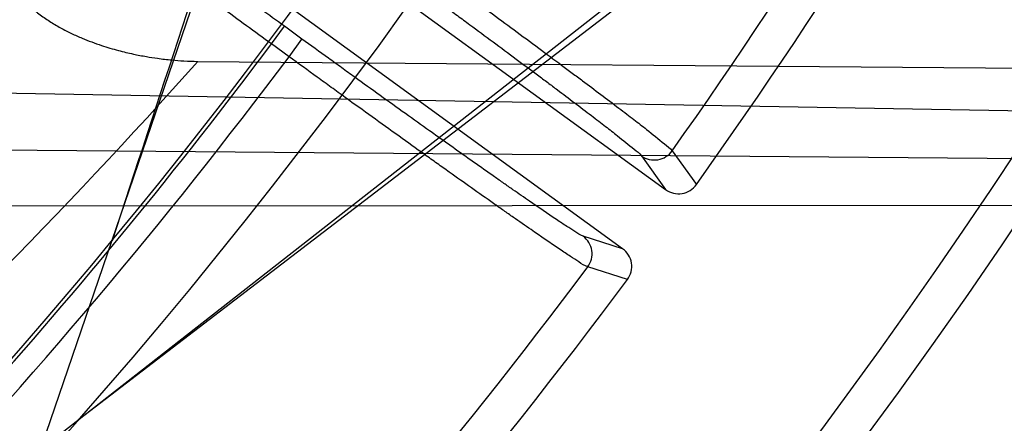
# Model space of a CAD drawing. Header units: millimetres. Extents: x 0 to 297, y 0 to 210.
# Tile 95 of 256: x 145.2413 to 145.3355, y 92.8584 to 92.897. Entities that reach past the tile are written whole.
import ezdxf

# ---------------------------------------------------------------- set-up
doc = ezdxf.new("R2010")
doc.units = ezdxf.units.MM
doc.header["$LTSCALE"] = 16.335
doc.layers.get('0').update_dxf_attribs({"linetype": 'CONTINUOUS'})
for name, color, linetype in [('01_GLOBAL', 7, 'CONTINUOUS'), ('INTFCLR_1', 7, 'CONTINUOUS'), ('INTFCLR_144815', 7, 'CONTINUOUS')]:
    doc.layers.add(name, color=color, linetype=linetype)

msp = doc.modelspace()

# ---------------------------------------------------------------- linework, layer by layer
at = {"color": 7, "linetype": 'Continuous'}
msp.add_circle((145.8748034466, 92.1344639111), 2.66, dxfattribs=at)
at = {"color": 9, "linetype": 'Continuous'}
msp.add_arc((145.8748034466, 92.1344639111), 2.6259090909, 92.9674534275, 177.0325465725, dxfattribs=at)
at = {"layer": '01_GLOBAL', "color": 7, "linetype": 'Continuous'}
msp.add_circle((145.8748034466, 92.1344639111), 2.695, dxfattribs=at)
at = {"layer": 'INTFCLR_1', "color": 6, "linetype": 'Continuous'}
for radius in [0.4224162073, 0.4014439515]:
    msp.add_arc((144.8596077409, 93.1986596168), radius, 270, 90.00000002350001, dxfattribs=at)
at = {"layer": 'INTFCLR_144815', "color": 6, "linetype": 'Continuous'}
for p, q in [((145.2433002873, 92.85589106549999), (145.2778980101, 92.9571596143)), ((145.332457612, 92.9256596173), (145.2433002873, 92.85589106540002)), ((145.2421837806, 92.9250280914), (145.3031131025, 92.8807603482)), ((145.24701752, 92.8587999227), (145.3334528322, 92.9250850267)), ((145.298998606, 92.8750972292), (145.2380692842, 92.9193649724)), ((145.2583316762, 92.8930411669), (145.3603261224, 92.8922077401))]:
    msp.add_line(p, q, dxfattribs=at)
at = {"layer": 'INTFCLR_144815', "color": 9, "linetype": 'Continuous'}
for p, q in [((145.2653849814, 92.89470268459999), (145.2666191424, 92.8964013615)), ((145.26829961, 92.8951804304), (145.2666191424, 92.8964013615)), ((145.267065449, 92.8934817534), (145.2653849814, 92.89470268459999)), ((145.267065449, 92.8934817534), (145.26829961, 92.8951804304)), ((145.4045793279, 92.8871031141), (145.2107031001, 92.8904880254)), ((145.210603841, 92.88480287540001), (145.3950393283, 92.8832690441)), ((145.3007950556, 92.8839927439), (145.3031131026, 92.8807603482)), ((145.3037412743, 92.8844803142), (145.3060587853, 92.8812405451)), ((145.2106267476, 92.87918064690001), (145.3833866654, 92.8793186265)), ((145.2989986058, 92.87509722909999), (145.2952080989, 92.8763029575)), ((145.2994521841, 92.8721473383), (145.2956548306, 92.87335027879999))]:
    msp.add_line(p, q, dxfattribs=at)
at = {"layer": 'INTFCLR_144815', "color": 6, "linetype": 'Continuous'}
for radius in [0.4466793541, 0.4256665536]:
    msp.add_circle((144.8596077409, 93.1986596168), radius, dxfattribs=at)
for centre, radius, start, end in [((144.8596077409, 93.1986596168), 0.6157754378, 313.9937911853, 154.5150993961), ((144.8596077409, 93.1986596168), 0.5947754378, 312.9543589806, 154.5144414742), ((144.8596077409, 93.1986596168), 0.5751005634, 282.2440355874, 71.2863570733), ((144.8596077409, 93.1986596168), 0.4537777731, 308.490992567, 51.50900743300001), ((144.8596077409, 93.1986596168), 0.4747905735, 316.9838592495, 43.0161407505), ((144.8596077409, 93.1986596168), 0.4480128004, 313.9992414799, 46.00075850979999), ((144.8596077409, 93.1986596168), 0.5477895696, 324.5878227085, 338.4121772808), ((161.9415506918, 87.4065014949), 17.5646707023, 161.5765175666, 161.8573447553), ((145.3043483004, 92.88245866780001), 0.0020999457, 233.9713799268, 324.5434132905), ((145.2977652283, 92.8733976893), 0.0020998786, 323.4543259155, 54.0311327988), ((144.8596077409, 93.1986596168), 0.5477895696, 309.5878226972, 323.4121773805)]:
    msp.add_arc(centre, radius, start, end, dxfattribs=at)
at = {"layer": 'INTFCLR_144815', "color": 9, "linetype": 'Continuous'}
for centre, radius, start, end in [((144.8596077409, 93.1986596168), 0.5712784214, 292.4997540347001, 54.0964566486), ((144.8596102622, 93.19866079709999), 0.5153523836, 292.4997540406, 54.09645665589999), ((144.8596257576, 93.1986639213), 0.5066391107, 311.2505121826, 48.7494878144), ((144.859607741, 93.1986596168), 0.4617768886, 314.0862202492, 45.9137797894), ((144.8596077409, 93.1986596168), 0.450734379, 313.8592910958, 46.1407088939), ((144.8596077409, 93.1986596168), 0.4477854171, 314.0319604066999, 45.9680396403), ((144.8596077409, 93.1986596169), 0.5440250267, 324.7244769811, 338.2755229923), ((144.8596077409, 93.1986596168), 0.5830188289, 203.8266800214, 313.0809380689), ((144.8596077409, 93.1986596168), 0.590019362, 203.8278898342, 312.5732768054), ((144.8596077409, 93.1986596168), 0.6110177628, 203.8266800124, 319.1799903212), ((144.8596077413, 93.1986596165), 0.5069960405, 313.0638327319, 323.1640956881), ((144.859607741, 93.1986596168), 0.5090729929, 309.832493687, 323.1675063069), ((144.8562351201, 93.2502939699), 0.537876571, 312.1945882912, 318.3797053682), ((145.3020267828, 92.8856943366), 0.0021007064, 234.1004513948, 324.6978899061), ((144.8584878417, 93.2374301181), 0.6449058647, 311.8235167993, 326.745087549), ((145.2939704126, 92.8746056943), 0.0021007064, 323.3024226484, 53.8995486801), ((144.8596077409, 93.1986596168), 0.5440250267, 309.724476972, 323.2755230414)]:
    msp.add_arc(centre, radius, start, end, dxfattribs=at)
at = {"layer": 'INTFCLR_144815', "color": 6, "linetype": 'Continuous'}
for points, knots in [([(145.1715348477, 92.8871597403), (145.1712150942, 92.887165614), (145.1712119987, 92.888398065), (145.1717859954, 92.8890887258), (145.1723169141, 92.8900495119), (145.1728921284, 92.8909093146), (145.1735763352, 92.8919125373), (145.1743814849, 92.8930382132), (145.17530592, 92.89429876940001), (145.1763525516, 92.89569628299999), (145.1775225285, 92.8972363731), (145.1788179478, 92.8989246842), (145.1802417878, 92.90076905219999), (145.1817966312, 92.902777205), (145.1834827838, 92.9049546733), (145.1852973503, 92.907303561), (145.1872357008, 92.90982438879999), (145.189295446, 92.9125211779), (145.1914790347, 92.9154049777), (145.1937896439, 92.9184888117), (145.1962240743, 92.9217782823), (145.1987743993, 92.92527328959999), (145.2014309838, 92.9289717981), (145.2041860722, 92.9328747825), (145.2070298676, 92.9369806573), (145.2099514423, 92.9412863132), (145.2129388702, 92.94578706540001), (145.215979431, 92.95047669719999), (145.2190598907, 92.95534762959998), (145.2221667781, 92.9603911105), (145.2252866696, 92.9655974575), (145.2284064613, 92.9709563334), (145.2315136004, 92.9764570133), (145.2345962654, 92.98208862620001), (145.2376434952, 92.98784036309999), (145.2406452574, 92.99370162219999), (145.2435925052, 92.99966217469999), (145.2464771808, 93.005712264), (145.2492921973, 93.01184268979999), (145.2520314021, 93.01804486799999), (145.2546894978, 93.0243108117), (145.2572619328, 93.0306330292), (145.2597453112, 93.03700571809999), (145.2621317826, 93.0434101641), (145.2644188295, 93.0498389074), (145.2666074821, 93.05629353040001), (145.2687002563, 93.0627819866), (145.2706975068, 93.0693065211), (145.2725965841, 93.0758590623), (145.2743963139, 93.08243582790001), (145.2760946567, 93.0890285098), (145.2776905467, 93.0956308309), (145.2791843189, 93.1022416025), (145.2805765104, 93.10886063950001), (145.2818676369, 93.1154879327), (145.2830580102, 93.12212274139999), (145.2841477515, 93.12876325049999), (145.2851369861, 93.1354072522), (145.2860260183, 93.1420534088), (145.2868152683, 93.14870134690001), (145.2875051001, 93.1553505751), (145.2880958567, 93.16200073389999), (145.2885878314, 93.1686513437), (145.2889813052, 93.17530234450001), (145.289276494, 93.18195348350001), (145.2894735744, 93.1886048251), (145.2895726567, 93.1952561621), (145.2895738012, 93.20190757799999), (145.2894770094, 93.20855889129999), (145.2892822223, 93.2152102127), (145.2889893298, 93.2218613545), (145.2885981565, 93.228512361), (145.2881084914, 93.23516293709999), (145.2875200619, 93.2418129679), (145.2868325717, 93.24846205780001), (145.2860456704, 93.2551099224), (145.2851589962, 93.26175603), (145.2841721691, 93.2683997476), (145.2830848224, 93.2750402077), (145.2818965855, 93.2816764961), (145.2806070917, 93.2883076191), (145.2792161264, 93.2949318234), (145.2777236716, 93.3015466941), (145.27612979, 93.30814986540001), (145.2744344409, 93.314739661), (145.2726374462, 93.3213150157), (145.2707388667, 93.3278740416), (145.2687392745, 93.3344133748), (145.2666397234, 93.34092869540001), (145.2644415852, 93.34741542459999), (145.2621464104, 93.3538691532), (145.2597562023, 93.3602849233), (145.2572735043, 93.3666571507), (145.2547014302, 93.37297970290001), (145.2520437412, 93.3792458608), (145.2493049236, 93.3854482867), (145.2464902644, 93.3915790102), (145.2436059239, 93.39762942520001), (145.240658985, 93.4035903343), (145.2376574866, 93.4094520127), (145.2346104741, 93.4152042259), (145.231527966, 93.4208363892), (145.2284209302, 93.42633767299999), (145.2253011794, 93.4316972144), (145.2221812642, 93.4369042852), (145.2190742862, 93.44194854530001), (145.2159936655, 93.44682031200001), (145.2129528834, 93.4515108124), (145.209965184, 93.45601244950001), (145.207043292, 93.4603189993), (145.2041991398, 93.4644257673), (145.2014436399, 93.4683296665), (145.1987864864, 93.47202925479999), (145.1962360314, 93.47552468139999), (145.1937992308, 93.47881756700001), (145.1914816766, 93.48191080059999), (145.1892876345, 93.484808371), (145.1872201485, 93.487515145), (145.1852811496, 93.49003667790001), (145.1834716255, 93.49237897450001), (145.1817917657, 93.4945483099), (145.1802410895, 93.4965510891), (145.1788186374, 93.4983936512), (145.1775230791, 93.5000821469), (145.1763528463, 93.5016225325), (145.1753062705, 93.5030200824), (145.1743814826, 93.5042807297), (145.1735770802, 93.50540657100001), (145.1728902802, 93.5064096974), (145.1723225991, 93.507270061), (145.1718630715, 93.5080606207), (145.171402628, 93.5088026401), (145.1710534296, 93.51015065), (145.1715348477, 93.5101594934)], [0, 0, 0, 0, 0.0014103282, 0.0032894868, 0.0045784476, 0.006109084, 0.0078878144, 0.009921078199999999, 0.0122159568, 0.0147800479, 0.0176210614, 0.0207450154, 0.0241645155, 0.0278962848, 0.0319450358, 0.0363094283, 0.0409856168, 0.0459681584, 0.0512740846, 0.0569372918, 0.0629614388, 0.06932079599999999, 0.0760170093, 0.0830428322, 0.09038864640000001, 0.09804223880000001, 0.1059886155, 0.1142106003, 0.1226891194, 0.1314036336, 0.1403327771, 0.1494548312, 0.1587482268, 0.1681920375, 0.1777662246, 0.1874518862, 0.1972313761, 0.2070885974, 0.2170088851, 0.2269790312, 0.2369874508, 0.247023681, 0.2570780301, 0.2671479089, 0.2771627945, 0.2871678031, 0.297203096, 0.3072268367, 0.3172573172, 0.3272873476, 0.3372951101, 0.3472786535, 0.3572404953, 0.3671820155, 0.3771057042, 0.38701475, 0.3969071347, 0.4067804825, 0.4166362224, 0.4264761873, 0.4363022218, 0.4461151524, 0.4559173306, 0.4657100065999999, 0.4754958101, 0.4852761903, 0.4950537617, 0.5048299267, 0.514607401, 0.5243876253, 0.5341732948, 0.5439658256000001, 0.5537677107, 0.5635801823, 0.5734055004, 0.5832449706, 0.5931003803, 0.6029729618, 0.6128636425, 0.6227732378, 0.6327028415, 0.6426530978, 0.6526214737, 0.6626060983, 0.6726078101, 0.6826271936, 0.6926651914, 0.7027189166, 0.7127821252, 0.7228511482, 0.7329216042, 0.7429877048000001, 0.7530428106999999, 0.7630790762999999, 0.7730874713, 0.7830577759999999, 0.7929782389, 0.8028356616, 0.8126154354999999, 0.8223014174, 0.8318761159, 0.8413205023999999, 0.8506146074, 0.8597374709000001, 0.8686675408, 0.8773831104, 0.8858627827, 0.8940860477, 0.9020337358, 0.9096886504, 0.9170358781, 0.9240630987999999, 0.9307608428, 0.9371226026, 0.9431446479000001, 0.9488258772, 0.9541674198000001, 0.9591725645, 0.9638462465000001, 0.9681947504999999, 0.9722253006, 0.9759458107, 0.979364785, 0.9824904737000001, 0.9853313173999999, 0.9878955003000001, 0.9901906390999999, 0.9922241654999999, 0.994002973, 0.9955336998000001, 0.9968227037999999, 0.9978766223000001, 1, 1, 1, 1]), ([(145.1615550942, 92.8871597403), (145.1612445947, 92.8871653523), (145.1612273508, 92.8883633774), (145.1618093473, 92.88902974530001), (145.1623391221, 92.8899608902), (145.1629159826, 92.8907942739), (145.1636016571, 92.8917673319), (145.1644091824, 92.8928595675), (145.165336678, 92.8940832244), (145.1663871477, 92.895440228), (145.1675618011, 92.8969361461), (145.1688622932, 92.8985758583), (145.170290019, 92.9003649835), (145.1718464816, 92.90230967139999), (145.1735329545, 92.9044164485), (145.1753505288, 92.9066922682), (145.177299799, 92.9091441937), (145.1793809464, 92.9117795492), (145.1815932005, 92.91460528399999), (145.1839344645, 92.9176275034), (145.1864007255, 92.9208506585), (145.1889860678, 92.92427744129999), (145.1916830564, 92.92790912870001), (145.1944830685, 92.9317458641), (145.1973763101, 92.9357865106), (145.200351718, 92.94002829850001), (145.2033970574, 92.94446670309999), (145.2064992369, 92.9490956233), (145.2096445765, 92.95390750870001), (145.2128191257, 92.9588935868), (145.2160089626, 92.9640441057), (145.2192004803, 92.9693486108), (145.2223806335, 92.9747962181), (145.225537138, 92.98037587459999), (145.2286586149, 92.9860765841), (145.2317346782, 92.9918875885), (145.2347559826, 92.9977985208), (145.2377142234, 93.00379950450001), (145.2406021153, 93.0098812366), (145.2434133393, 93.01603502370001), (145.2461424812, 93.0222528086), (145.2487849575, 93.0285271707), (145.2513369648, 93.03485138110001), (145.2537953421, 93.04121924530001), (145.2561575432, 93.04762518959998), (145.258421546, 93.0540641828), (145.2605857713, 93.06053167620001), (145.2626490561, 93.06702366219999), (145.2646105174, 93.07353639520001), (145.2664696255, 93.08006675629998), (145.2682260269, 93.0866117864), (145.269879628, 93.09316909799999), (145.2714304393, 93.099736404), (145.272878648, 93.1063119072), (145.2742244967, 93.1128938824), (145.2754683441, 93.1194810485), (145.2766105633, 93.1260721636), (145.2776515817, 93.132666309), (145.2785918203, 93.13926261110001), (145.2794317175, 93.14586047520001), (145.2801716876, 93.15245937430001), (145.280812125, 93.159058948), (145.2813533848, 93.1656588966), (145.2817957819, 93.1722590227), (145.2821395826, 93.17885920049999), (145.2823849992, 93.1854593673), (145.2825321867, 93.19205949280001), (145.2825648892, 93.1964597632), (145.2825648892, 93.1986596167)], [0, 0, 0, 0, 0.0027272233, 0.00637693, 0.0088871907, 0.0118720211, 0.0153444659, 0.0193180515, 0.02380733, 0.0288260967, 0.0343890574, 0.0405101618, 0.0472051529, 0.05449051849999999, 0.0623846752, 0.0709044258, 0.0800682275, 0.08989261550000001, 0.1003941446, 0.1115838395, 0.1234656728, 0.1360350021, 0.1492811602, 0.1631910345, 0.1777467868, 0.1929237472, 0.2086919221, 0.2250163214, 0.241858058, 0.2591751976, 0.2769240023, 0.2950599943, 0.3135389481, 0.3323178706, 0.3513557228, 0.3706138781, 0.3900565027, 0.40965088, 0.4293672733, 0.4491790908, 0.4690627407, 0.4889974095, 0.5089649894, 0.5289504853, 0.5489397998, 0.5689220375, 0.5888883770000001, 0.6088300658, 0.6287418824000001, 0.6486179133, 0.6684555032, 0.6882511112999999, 0.7080041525, 0.7277129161, 0.7473782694, 0.7670001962, 0.7865808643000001, 0.8061213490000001, 0.8256243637, 0.8450923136, 0.8645285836, 0.8839363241, 0.9033192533, 0.9226811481, 0.9420259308, 0.9613578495, 0.9806810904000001, 1, 1, 1, 1]), ([(145.2653849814, 92.89470268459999), (145.2645834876, 92.8952860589), (145.2629811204, 92.89645427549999), (145.2605882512, 92.89820394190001), (145.2582220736, 92.8999391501), (145.255916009, 92.9016353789), (145.2536948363, 92.90327489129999), (145.2515731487, 92.9048466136), (145.2495555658, 92.90634679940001), (145.2476526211, 92.9077675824), (145.2458843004, 92.90909412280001), (145.2442635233, 92.9103169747), (145.2427989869, 92.9114289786), (145.2414957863, 92.9124266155), (145.2403640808, 92.9133004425), (145.2394167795, 92.9140454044), (145.2386520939, 92.9146490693), (145.2380214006, 92.91518815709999), (145.2376060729, 92.9154983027), (145.2374496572, 92.91570903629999)], [0, 0, 0, 0, 0.0850694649, 0.1701700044, 0.2543802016, 0.3368686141, 0.4158314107, 0.4912896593, 0.5634549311, 0.6315853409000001, 0.6950838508, 0.7531538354, 0.8058178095, 0.8528824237, 0.8939992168, 0.9284978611, 0.9563453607, 0.9774789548, 1, 1, 1, 1]), ([(145.2413747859, 92.8991666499), (145.2416345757, 92.8988835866), (145.2421950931, 92.89833203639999), (145.2431205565, 92.89757239), (145.2441275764, 92.8968733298), (145.2451785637, 92.8962499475), (145.2462273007, 92.8957129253), (145.2475248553, 92.8951326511), (145.2490175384, 92.8945775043), (145.2506609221, 92.89408935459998), (145.2520982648, 92.8937446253), (145.2533460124, 92.89350242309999), (145.2545718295, 92.8933107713), (145.2557693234, 92.8931704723), (145.2570561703, 92.8930727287), (145.2578864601, 92.8930449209), (145.2583316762, 92.893041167)], [0, 0, 0, 0, 0.0623935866, 0.1274745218, 0.1942173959, 0.2612743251, 0.325767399, 0.3854497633, 0.4920231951, 0.5841061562, 0.6637012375, 0.73196715, 0.7904621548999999, 0.8651522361, 0.9276963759, 1, 1, 1, 1])]:
    msp.add_open_spline(points, degree=3, knots=knots, dxfattribs=at)
at = {"layer": 'INTFCLR_144815', "color": 9, "linetype": 'Continuous'}
for points, knots in [([(145.3105583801, 93.18142676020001), (145.3102266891, 93.17226618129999), (145.3089817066, 93.15316205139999), (145.3059719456, 93.12926880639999), (145.3032094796, 93.11337715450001), (145.3018037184, 93.10612373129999), (145.3008361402, 93.1013291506), (145.298087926, 93.0884736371), (145.292924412, 93.0680753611), (145.2859889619, 93.0461135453), (145.2806323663, 93.0313367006), (145.2774807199, 93.02316528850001), (145.2727840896, 93.0114544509), (145.266998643, 92.9982655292), (145.2608277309, 92.9855009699), (145.2573125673, 92.9785443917), (145.2522180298, 92.9687405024), (145.2446186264, 92.9550288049), (145.234434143, 92.93823115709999), (145.2261929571, 92.9255919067), (145.221041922, 92.91801338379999), (145.2188238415, 92.91479293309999), (145.2174343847, 92.9127849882), (145.2140400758, 92.90791077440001), (145.2092021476, 92.90106430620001), (145.2047293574, 92.8947039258), (145.2024599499, 92.8912149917), (145.2014687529, 92.88963049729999), (145.2006206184, 92.88808651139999), (145.2000487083, 92.8868721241), (145.1999928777, 92.88609646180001), (145.2001506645, 92.8859588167)], [0, 0, 0, 0, 0.0858001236, 0.1790833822, 0.2252548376, 0.2367557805, 0.2482389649, 0.2710367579, 0.3598009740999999, 0.445061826, 0.4864888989, 0.5069045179, 0.5270361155, 0.6045890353, 0.6416374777, 0.6597341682, 0.6775421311, 0.7450519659, 0.8064210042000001, 0.8613741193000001, 0.8862623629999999, 0.8921897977, 0.8979757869, 0.909117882, 0.9477859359, 0.9764348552, 0.98192108, 0.9867019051, 0.9940016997, 0.9980401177, 1, 1, 1, 1]), ([(145.2107030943, 92.89048799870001), (145.2105460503, 92.89061619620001), (145.210609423, 92.8913896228), (145.2112143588, 92.8925640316), (145.2120932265, 92.89408152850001), (145.2131216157, 92.89563336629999), (145.215475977, 92.8990618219), (145.2201030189, 92.90530996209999), (145.2251020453, 92.9120410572), (145.2286099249, 92.91683654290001), (145.2300456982, 92.918812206), (145.232337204, 92.9219805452), (145.2376564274, 92.9294353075), (145.2461654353, 92.941872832), (145.2566822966, 92.95841266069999), (145.2645343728, 92.9719270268), (145.2697982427, 92.9815922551), (145.273427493, 92.9884457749), (145.279796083, 93.0010172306), (145.2857722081, 93.01401973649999), (145.2906249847, 93.025570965), (145.2938789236, 93.03362525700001), (145.2994075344, 93.04818615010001), (145.3065683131, 93.06983540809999), (145.3119041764, 93.08996330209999), (145.3147436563, 93.1026489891), (145.3157429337, 93.10737829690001), (145.3171943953, 93.1145313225), (145.3200463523, 93.1302008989), (145.3228738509, 93.15163872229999), (145.3241332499, 93.1683311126), (145.3244933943, 93.1752173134)], [0, 0, 0, 0, 0.0019511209, 0.0060578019, 0.0135221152, 0.0184240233, 0.0240553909, 0.0535050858, 0.0932797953, 0.1047395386, 0.110689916, 0.1167852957, 0.1423727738, 0.1988288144, 0.2618001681, 0.3309746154, 0.3492045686, 0.3677228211, 0.4056116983, 0.4848284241, 0.5053718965, 0.5261970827, 0.5684309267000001, 0.6552565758, 0.7455309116, 0.7687000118, 0.7803679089, 0.7920523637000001, 0.8389465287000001, 0.9336333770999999, 1, 1, 1, 1]), ([(145.2666191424, 92.8964013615), (145.2658708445, 92.8969450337), (145.2643819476, 92.8980284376), (145.262164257, 92.8996472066), (145.2599809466, 92.9012459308), (145.2578458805, 92.9028144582), (145.2557752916, 92.90434088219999), (145.2537846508, 92.9058137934), (145.2518882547, 92.9072225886), (145.2500992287, 92.908557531), (145.2484300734, 92.9098092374), (145.2468927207, 92.9109688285), (145.2454981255, 92.9120278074), (145.244256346, 92.9129790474), (145.2431749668, 92.9138150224), (145.2422648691, 92.9145320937), (145.2415235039, 92.91511814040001), (145.2409134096, 92.9156432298), (145.2405092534, 92.91594484), (145.2403624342, 92.91615066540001)], [0, 0, 0, 0, 0.084437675, 0.1680952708, 0.2506472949, 0.3314713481, 0.4099472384, 0.4854803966, 0.5575314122, 0.6256101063, 0.6892551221, 0.7479918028, 0.8014007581, 0.8491085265, 0.8907965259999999, 0.9261579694, 0.954933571, 0.9769199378, 1, 1, 1, 1]), ([(145.2757604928, 92.90544945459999), (145.2775403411, 92.90415859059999), (145.2801859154, 92.90223374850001), (145.2832545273, 92.8999897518), (145.284968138, 92.898733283), (145.2873959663, 92.8969497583), (145.2901210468, 92.8949384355), (145.2927663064, 92.89297290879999), (145.2941655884, 92.8919289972), (145.2959990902, 92.8905571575), (145.2977341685, 92.88924995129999), (145.299367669, 92.8880049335), (145.3002524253, 92.8873246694), (145.3014751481, 92.8863908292), (145.3026711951, 92.885385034), (145.3035442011, 92.88474542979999), (145.3037412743, 92.8844803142)], [0, 0, 0, 0, 0.1886030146, 0.2806470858, 0.3260987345, 0.3708767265, 0.5390619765, 0.6166315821, 0.6535697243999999, 0.6888152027, 0.8130592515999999, 0.8399245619, 0.8649830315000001, 0.9088242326, 0.9716634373, 1, 1, 1, 1]), ([(145.2745263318, 92.9037507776), (145.2761983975, 92.9025359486), (145.2786835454, 92.9007242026), (145.2815657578, 92.89861163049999), (145.2831751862, 92.8974286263), (145.2854553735, 92.8957492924), (145.288014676, 92.89385541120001), (145.2904984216, 92.89200388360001), (145.2918121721, 92.8910203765), (145.2935335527, 92.8897278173), (145.2951621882, 92.8884957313), (145.2966952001, 92.88732192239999), (145.2975254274, 92.8866805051), (145.2986733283, 92.8857999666), (145.2997926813, 92.8848496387), (145.3006138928, 92.88424529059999), (145.3007950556, 92.8839927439)], [0, 0, 0, 0, 0.1885916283, 0.2806298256, 0.3260795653, 0.3708551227, 0.5390329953, 0.616599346, 0.6535363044, 0.6887817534, 0.8130239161, 0.8398897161, 0.8649487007, 0.9087902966, 0.9716394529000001, 1, 1, 1, 1]), ([(145.2952080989, 92.8763029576), (145.2949156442, 92.8763960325), (145.2944169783, 92.8767603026), (145.2935721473, 92.87727841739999), (145.2921342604, 92.8782470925), (145.2904158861, 92.87941635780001), (145.2887393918, 92.880580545), (145.2876174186, 92.8813633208), (145.2856911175, 92.88271255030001), (145.283694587, 92.8841229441), (145.2816276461, 92.88559141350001), (145.2801192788, 92.88666557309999), (145.2773568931, 92.88863936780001), (145.2745539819, 92.8906543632), (145.2721006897, 92.8924257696), (145.2704132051, 92.89364641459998), (145.2691457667, 92.8945656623), (145.26829961, 92.8951804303)], [0, 0, 0, 0, 0.0280049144, 0.0550778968, 0.0908959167, 0.185946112, 0.244878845, 0.2771094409, 0.3107821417, 0.4594773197, 0.5001614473, 0.5421405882, 0.6284469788, 0.8099581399, 0.857132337, 0.9045625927, 1, 1, 1, 1]), ([(145.2956548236, 92.8733502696), (145.2953457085, 92.87345444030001), (145.2948173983, 92.8738418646), (145.2939213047, 92.8743974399), (145.2923951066, 92.8754320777), (145.2905698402, 92.8766800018), (145.2887891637, 92.8779221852), (145.2875972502, 92.87875717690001), (145.2855507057, 92.88019621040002), (145.2834292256, 92.8816999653), (145.2812326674, 92.883265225), (145.279629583, 92.8844100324), (145.2766935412, 92.8865134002), (145.2737142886, 92.8886604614), (145.2711063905, 92.8905475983), (145.2693124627, 92.89184785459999), (145.2679650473, 92.8928269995), (145.267065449, 92.8934817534)], [0, 0, 0, 0, 0.0279810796, 0.0550441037, 0.0908619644, 0.185910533, 0.2448424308, 0.2770737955, 0.3107485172, 0.4594482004, 0.5001336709, 0.5421146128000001, 0.6284252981, 0.8099466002, 0.8571241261, 0.9045572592, 1, 1, 1, 1])]:
    msp.add_open_spline(points, degree=3, knots=knots, dxfattribs=at)

doc.saveas('drawing.dxf')
